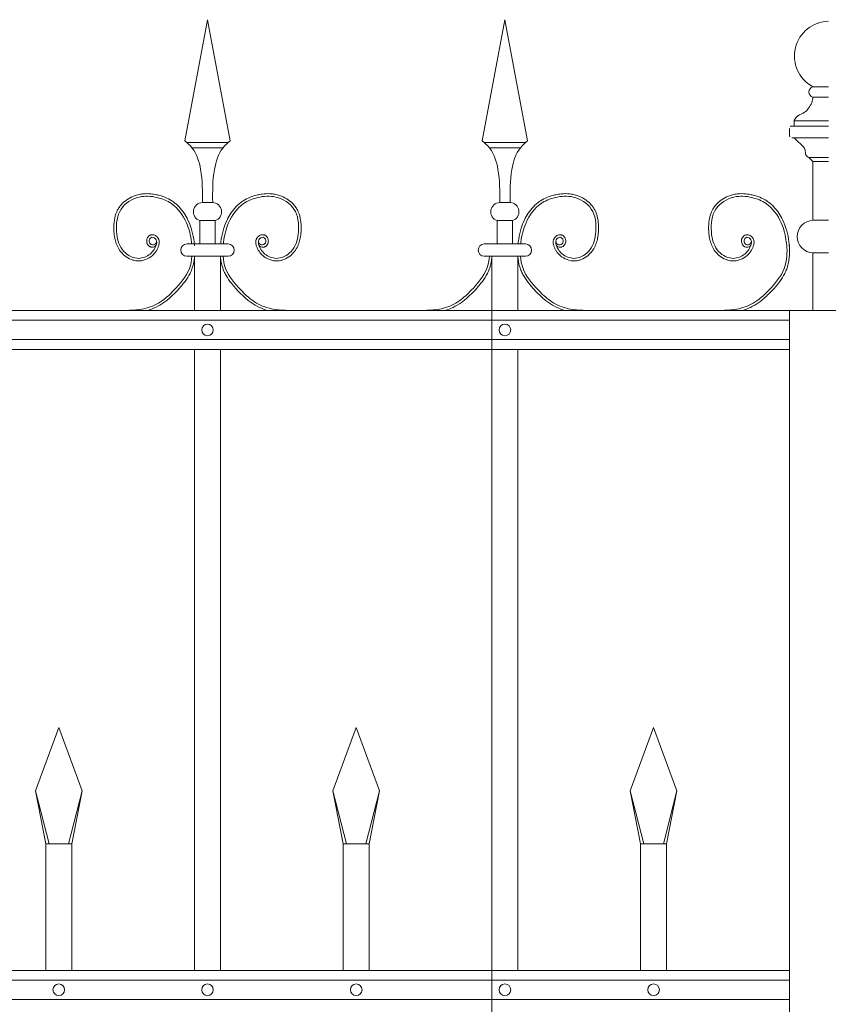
# Model space of a CAD drawing. Header units: millimetres. Extents: x 6567289036 to 6568990308, y 5976640423 to 5977332400.
# Tile 242 of 256: x 6568266153 to 6568266772, y 5976808904 to 5976809657. Entities that reach past the tile are written whole.
import ezdxf

# ---------------------------------------------------------------- set-up
doc = ezdxf.new("R2010")
doc.units = ezdxf.units.MM
doc.layers.add('01_widok', color=7, linetype='Continuous', lineweight=13)

# ---------------------------------------------------------------- blocks, each defined once
blk = doc.blocks.new('A$C6D0402AF')
at = {"layer": '01_widok'}
for p, q in [((2.10249, 1.4602), (2.12, 1.55381)), ((2.13751, 1.4602), (2.12, 1.55381)), ((2.33249, 1.4602), (2.35, 1.55381)), ((2.36751, 1.4602), (2.35, 1.55381)), ((2.12, 1.45881), (2.104, 1.45881)), ((2.12, 1.45481), (2.108, 1.45481)), ((2.12, 1.45881), (2.136, 1.45881)), ((2.12, 1.45481), (2.132, 1.45481)), ((2.35, 1.45881), (2.334, 1.45881)), ((2.35, 1.45481), (2.338, 1.45481)), ((2.35, 1.45881), (2.366, 1.45881)), ((2.35, 1.45481), (2.362, 1.45481)), ((2.12, 1.41247), (2.11601, 1.41247)), ((2.12, 1.41247), (2.12399, 1.41247)), ((2.35, 1.41247), (2.34601, 1.41247)), ((2.35, 1.41247), (2.35399, 1.41247)), ((2.11401, 1.39847), (2.12, 1.39847)), ((2.11401, 1.39847), (2.11401, 1.38047)), ((2.12599, 1.39847), (2.12, 1.39847)), ((2.12599, 1.39847), (2.12599, 1.38047)), ((2.34401, 1.39847), (2.35, 1.39847)), ((2.34401, 1.39847), (2.34401, 1.38047)), ((2.35599, 1.39847), (2.35, 1.39847)), ((2.35599, 1.39847), (2.35599, 1.38047)), ((2.12, 1.38047), (2.104, 1.38047)), ((2.12, 1.38047), (2.136, 1.38047)), ((2.35, 1.38047), (2.334, 1.38047)), ((2.35, 1.38047), (2.366, 1.38047)), ((2.11, 1.371), (2.104, 1.371)), ((2.11, 1.371), (2.11, 1.329)), ((2.11, 1.371), (2.13, 1.371)), ((2.13, 1.371), (2.13, 1.329)), ((2.13, 1.371), (2.136, 1.371)), ((2.34, 1.371), (2.334, 1.371)), ((2.34, 1.371), (2.34, 1.329)), ((2.34, 1.371), (2.34, 0.30096)), ((2.34, 1.371), (2.34, 1.329)), ((2.34, 1.371), (2.36, 1.371)), ((2.36, 1.371), (2.36, 1.329)), ((2.36, 1.371), (2.366, 1.371)), ((2.57, 1.329), (0.06, 1.329)), ((0.06, 1.3215), (2.57, 1.3215)), ((0.06, 1.3065), (2.57, 1.3065)), ((2.57, 1.299), (0.06, 1.299)), ((2.11, 1.299), (2.11, 0.819)), ((2.13, 1.299), (2.13, 0.819)), ((2.34, 1.299), (2.34, 0.819)), ((2.36, 1.299), (2.36, 0.819)), ((1.987, 0.95769), (2.005, 1.00669)), ((2.023, 0.95769), (2.005, 1.00669)), ((2.217, 0.95769), (2.235, 1.00669)), ((2.253, 0.95769), (2.235, 1.00669)), ((2.447, 0.95769), (2.465, 1.00669)), ((2.483, 0.95769), (2.465, 1.00669)), ((1.99744, 0.91669), (1.987, 0.95769)), ((1.987, 0.95769), (1.995, 0.91669)), ((2.01256, 0.91669), (2.023, 0.95769)), ((2.01256, 0.91669), (2.023, 0.95769)), ((2.023, 0.95769), (2.015, 0.91669)), ((2.023, 0.95769), (2.015, 0.91669)), ((2.22744, 0.91669), (2.217, 0.95769)), ((2.217, 0.95769), (2.225, 0.91669)), ((2.24256, 0.91669), (2.253, 0.95769)), ((2.253, 0.95769), (2.245, 0.91669)), ((2.45744, 0.91669), (2.447, 0.95769)), ((2.447, 0.95769), (2.455, 0.91669)), ((2.47256, 0.91669), (2.483, 0.95769)), ((2.483, 0.95769), (2.475, 0.91669)), ((2.005, 0.91669), (1.995, 0.91669)), ((1.995, 0.91669), (1.995, 0.819)), ((2.005, 0.91669), (2.015, 0.91669)), ((2.015, 0.91669), (2.015, 0.819)), ((2.015, 0.91669), (2.015, 0.819)), ((2.235, 0.91669), (2.225, 0.91669)), ((2.225, 0.91669), (2.225, 0.819)), ((2.235, 0.91669), (2.245, 0.91669)), ((2.245, 0.91669), (2.245, 0.819)), ((2.465, 0.91669), (2.455, 0.91669)), ((2.455, 0.91669), (2.455, 0.819)), ((2.465, 0.91669), (2.475, 0.91669)), ((2.475, 0.91669), (2.475, 0.819)), ((2.57, 0.819), (0.06, 0.819)), ((2.57, 0.8115), (0.06, 0.8115)), ((2.57, 0.7965), (0.06, 0.7965))]:
    blk.add_line(p, q, dxfattribs=at)
for centre in [(2.12, 1.314), (2.35, 1.314), (2.005, 0.804), (2.12, 0.804), (2.235, 0.804), (2.35, 0.804), (2.465, 0.804)]:
    blk.add_circle(centre, 0.0045, dxfattribs=at)
for centre, radius, start, end in [((2.11627, 1.40529), 0.00718, 92.05804, 251.68172), ((2.12373, 1.40529), 0.00718, 288.31828, 87.94196), ((2.34627, 1.40529), 0.00718, 92.05804, 251.68172), ((2.35373, 1.40529), 0.00718, 288.31828, 87.94196), ((2.10411, 1.37573), 0.00473, 91.38218, 268.61782), ((2.13589, 1.37573), 0.00473, 271.38218, 88.61782), ((2.33411, 1.37573), 0.00473, 91.38218, 268.61782), ((2.36589, 1.37573), 0.00473, 271.38218, 88.61782)]:
    blk.add_arc(centre, radius, start, end, dxfattribs=at)
for points in [[(2.10249, 1.4602), (2.108, 1.45481), (2.11464, 1.43812), (2.11601, 1.41247)], [(2.13751, 1.4602), (2.132, 1.45481), (2.12536, 1.43812), (2.12399, 1.41247)], [(2.33249, 1.4602), (2.338, 1.45481), (2.34464, 1.43812), (2.34601, 1.41247)], [(2.36751, 1.4602), (2.362, 1.45481), (2.35536, 1.43812), (2.35399, 1.41247)], [(2.56782, 1.38047), (2.56822, 1.37621), (2.56799, 1.371)], [(2.56981, 1.38031), (2.57022, 1.37605), (2.56999, 1.37085)]]:
    blk.add_spline(points, degree=3, dxfattribs=at)
for points, knots in [([(2.08014, 1.37922), (2.07904, 1.37757), (2.07661, 1.37789), (2.07604, 1.37807), (2.07582, 1.37815), (2.0754, 1.37836), (2.0752, 1.37847), (2.07454, 1.37894), (2.07415, 1.37936), (2.07354, 1.38027), (2.07331, 1.38076), (2.07301, 1.3818), (2.07294, 1.38234), (2.07296, 1.38319), (2.073, 1.3835), (2.07312, 1.38409), (2.07321, 1.38437), (2.07352, 1.38516), (2.0738, 1.38563), (2.07451, 1.38648), (2.07493, 1.38686), (2.07571, 1.38729), (2.07599, 1.38741), (2.0765, 1.38756), (2.07673, 1.3876), (2.07717, 1.38764), (2.07739, 1.38765), (2.07816, 1.3876), (2.07868, 1.38745), (2.07962, 1.38704), (2.08004, 1.38678), (2.0808, 1.38617), (2.08115, 1.38583), (2.08165, 1.3852), (2.08183, 1.38493), (2.08214, 1.38437), (2.08227, 1.38409), (2.08247, 1.38353), (2.08255, 1.38324), (2.08271, 1.38238), (2.08272, 1.3818), (2.08263, 1.38073), (2.08253, 1.38022), (2.08232, 1.37942), (2.08222, 1.37911), (2.08199, 1.37846), (2.08186, 1.37811), (2.08158, 1.37743), (2.08142, 1.37709), (2.08094, 1.3761), (2.08057, 1.37546), (2.07937, 1.37364), (2.07842, 1.37254), (2.07577, 1.37019), (2.07394, 1.36909), (2.06996, 1.36762), (2.06782, 1.36725), (2.06488, 1.36741), (2.06409, 1.36752), (2.06255, 1.36786), (2.0618, 1.36809), (2.0592, 1.36908), (2.05747, 1.37012), (2.0547, 1.37238), (2.05359, 1.37352), (2.05169, 1.376), (2.05091, 1.37732), (2.04963, 1.38006), (2.04914, 1.38148), (2.04838, 1.38434), (2.04812, 1.38578), (2.04779, 1.38832), (2.04769, 1.38942), (2.04756, 1.39164), (2.04753, 1.39275), (2.04758, 1.3961), (2.0478, 1.39834), (2.04873, 1.4027), (2.04944, 1.40482), (2.05096, 1.40768), (2.05149, 1.40853), (2.05268, 1.41014), (2.05334, 1.41091), (2.05545, 1.41306), (2.05705, 1.41432), (2.0605, 1.41644), (2.06235, 1.4173), (2.06547, 1.41835), (2.0667, 1.41867), (2.06918, 1.41913), (2.07042, 1.41926), (2.07366, 1.41941), (2.07566, 1.4193), (2.07885, 1.41887), (2.08007, 1.41864), (2.08324, 1.41791), (2.08518, 1.41733), (2.08896, 1.41583), (2.09079, 1.41491), (2.09346, 1.41318), (2.09438, 1.41251), (2.09612, 1.41106), (2.09695, 1.41028), (2.09931, 1.40783), (2.10071, 1.40604), (2.10304, 1.40249), (2.10401, 1.40075), (2.10616, 1.39627), (2.10717, 1.3935), (2.10874, 1.38785), (2.10928, 1.38498), (2.10971, 1.38152), (2.10977, 1.381), (2.11, 1.379)], [4.6165, 4.6165, 4.6165, 4.6165, 5.188367, 5.188367, 5.549428, 5.549428, 5.910489, 5.910489, 6.837983, 6.837983, 7.765478, 7.765478, 8.692972, 8.692972, 9.190028, 9.190028, 9.687083, 9.687083, 10.618534, 10.618534, 11.549985, 11.549985, 12.010547, 12.010547, 12.33998, 12.33998, 12.669414, 12.669414, 13.561099, 13.561099, 14.452783, 14.452783, 15.344467, 15.344467, 15.940368, 15.940368, 16.492607, 16.492607, 17.044846, 17.044846, 18.200205, 18.200205, 19.355563, 19.355563, 20.151118, 20.151118, 21.100453, 21.100453, 22.049789, 22.049789, 23.94846, 23.94846, 27.745803, 27.745803, 33.221248, 33.221248, 38.696693, 38.696693, 40.725069, 40.725069, 42.753445, 42.753445, 47.908007, 47.908007, 52.041948, 52.041948, 56.17589, 56.17589, 60.309831, 60.309831, 64.342201, 64.342201, 67.40836, 67.40836, 70.47452, 70.47452, 76.606839, 76.606839, 82.739158, 82.739158, 85.455708, 85.455708, 88.172258, 88.172258, 93.605357, 93.605357, 99.038456, 99.038456, 102.482403, 102.482403, 105.92635, 105.92635, 111.504268, 111.504268, 114.996104, 114.996104, 120.708661, 120.708661, 126.421218, 126.421218, 129.587167, 129.587167, 132.753115, 132.753115, 139.085012, 139.085012, 144.64085, 144.64085, 153.114925, 153.114925, 161.589001, 161.589001, 163.11027, 163.11027, 163.11027, 163.11027]), ([(2.08014, 1.37922), (2.07904, 1.37757), (2.07661, 1.37789), (2.07604, 1.37807), (2.07582, 1.37815), (2.0754, 1.37836), (2.0752, 1.37847), (2.07454, 1.37894), (2.07415, 1.37936), (2.07354, 1.38027), (2.07331, 1.38076), (2.07301, 1.3818), (2.07294, 1.38234), (2.07296, 1.38319), (2.073, 1.3835), (2.07312, 1.38409), (2.07321, 1.38437), (2.07352, 1.38516), (2.0738, 1.38563), (2.07451, 1.38648), (2.07493, 1.38686), (2.07571, 1.38729), (2.07599, 1.38741), (2.0765, 1.38756), (2.07673, 1.3876), (2.07717, 1.38764), (2.07739, 1.38765), (2.07816, 1.3876), (2.07868, 1.38745), (2.07962, 1.38704), (2.08004, 1.38678), (2.0808, 1.38617), (2.08115, 1.38583), (2.08165, 1.3852), (2.08183, 1.38493), (2.08214, 1.38437), (2.08227, 1.38409), (2.08247, 1.38353), (2.08255, 1.38324), (2.08271, 1.38238), (2.08272, 1.3818), (2.08263, 1.38073), (2.08253, 1.38022), (2.08232, 1.37942), (2.08222, 1.37911), (2.08199, 1.37846), (2.08186, 1.37811), (2.08158, 1.37743), (2.08142, 1.37709), (2.08094, 1.3761), (2.08057, 1.37546), (2.07937, 1.37364), (2.07842, 1.37254), (2.07577, 1.37019), (2.07394, 1.36909), (2.06996, 1.36762), (2.06782, 1.36725), (2.06488, 1.36741), (2.06409, 1.36752), (2.06255, 1.36786), (2.0618, 1.36809), (2.0592, 1.36908), (2.05747, 1.37012), (2.0547, 1.37238), (2.05359, 1.37352), (2.05169, 1.376), (2.05091, 1.37732), (2.04963, 1.38006), (2.04914, 1.38148), (2.04838, 1.38434), (2.04812, 1.38578), (2.04779, 1.38832), (2.04769, 1.38942), (2.04756, 1.39164), (2.04753, 1.39275), (2.04758, 1.3961), (2.0478, 1.39834), (2.04873, 1.4027), (2.04944, 1.40482), (2.05096, 1.40768), (2.05149, 1.40853), (2.05268, 1.41014), (2.05334, 1.41091), (2.05545, 1.41306), (2.05705, 1.41432), (2.0605, 1.41644), (2.06235, 1.4173), (2.06547, 1.41835), (2.0667, 1.41867), (2.06918, 1.41913), (2.07042, 1.41926), (2.07366, 1.41941), (2.07566, 1.4193), (2.07885, 1.41887), (2.08007, 1.41864), (2.08324, 1.41791), (2.08518, 1.41733), (2.08896, 1.41583), (2.09079, 1.41491), (2.09346, 1.41318), (2.09438, 1.41251), (2.09612, 1.41106), (2.09695, 1.41028), (2.09931, 1.40783), (2.10071, 1.40604), (2.10304, 1.40249), (2.10401, 1.40075), (2.10616, 1.39627), (2.10717, 1.3935), (2.10874, 1.38785), (2.10928, 1.38498), (2.10971, 1.38152), (2.10977, 1.381), (2.10983, 1.38047)], [4.6165, 4.6165, 4.6165, 4.6165, 5.188367, 5.188367, 5.549428, 5.549428, 5.910489, 5.910489, 6.837983, 6.837983, 7.765478, 7.765478, 8.692972, 8.692972, 9.190028, 9.190028, 9.687083, 9.687083, 10.618534, 10.618534, 11.549985, 11.549985, 12.010547, 12.010547, 12.33998, 12.33998, 12.669414, 12.669414, 13.561099, 13.561099, 14.452783, 14.452783, 15.344467, 15.344467, 15.940368, 15.940368, 16.492607, 16.492607, 17.044846, 17.044846, 18.200205, 18.200205, 19.355563, 19.355563, 20.151118, 20.151118, 21.100453, 21.100453, 22.049789, 22.049789, 23.94846, 23.94846, 27.745803, 27.745803, 33.221248, 33.221248, 38.696693, 38.696693, 40.725069, 40.725069, 42.753445, 42.753445, 47.908007, 47.908007, 52.041948, 52.041948, 56.17589, 56.17589, 60.309831, 60.309831, 64.342201, 64.342201, 67.40836, 67.40836, 70.47452, 70.47452, 76.606839, 76.606839, 82.739158, 82.739158, 85.455708, 85.455708, 88.172258, 88.172258, 93.605357, 93.605357, 99.038456, 99.038456, 102.482403, 102.482403, 105.92635, 105.92635, 111.504268, 111.504268, 114.996104, 114.996104, 120.708661, 120.708661, 126.421218, 126.421218, 129.587167, 129.587167, 132.753115, 132.753115, 139.085012, 139.085012, 144.64085, 144.64085, 153.114925, 153.114925, 161.589001, 161.589001, 163.11027, 163.11027, 163.11027, 163.11027]), ([(2.08014, 1.37922), (2.07904, 1.37757), (2.07661, 1.37789), (2.07604, 1.37807), (2.07582, 1.37815), (2.0754, 1.37836), (2.0752, 1.37847), (2.07454, 1.37894), (2.07415, 1.37936), (2.07354, 1.38027), (2.07331, 1.38076), (2.07301, 1.3818), (2.07294, 1.38234), (2.07296, 1.38319), (2.073, 1.3835), (2.07312, 1.38409), (2.07321, 1.38437), (2.07352, 1.38516), (2.0738, 1.38563), (2.07451, 1.38648), (2.07493, 1.38686), (2.07571, 1.38729), (2.07599, 1.38741), (2.0765, 1.38756), (2.07673, 1.3876), (2.07717, 1.38764), (2.07739, 1.38765), (2.07816, 1.3876), (2.07868, 1.38745), (2.07962, 1.38704), (2.08004, 1.38678), (2.0808, 1.38617), (2.08115, 1.38583), (2.08165, 1.3852), (2.08183, 1.38493), (2.08214, 1.38437), (2.08227, 1.38409), (2.08247, 1.38353), (2.08255, 1.38324), (2.08271, 1.38238), (2.08272, 1.3818), (2.08263, 1.38073), (2.08253, 1.38022), (2.08232, 1.37942), (2.08222, 1.37911), (2.08199, 1.37846), (2.08186, 1.37811), (2.08158, 1.37743), (2.08142, 1.37709), (2.08094, 1.3761), (2.08057, 1.37546), (2.07937, 1.37364), (2.07842, 1.37254), (2.07577, 1.37019), (2.07394, 1.36909), (2.06996, 1.36762), (2.06782, 1.36725), (2.06488, 1.36741), (2.06409, 1.36752), (2.06255, 1.36786), (2.0618, 1.36809), (2.0592, 1.36908), (2.05747, 1.37012), (2.0547, 1.37238), (2.05359, 1.37352), (2.05169, 1.376), (2.05091, 1.37732), (2.04963, 1.38006), (2.04914, 1.38148), (2.04838, 1.38434), (2.04812, 1.38578), (2.04779, 1.38832), (2.04769, 1.38942), (2.04756, 1.39164), (2.04753, 1.39275), (2.04758, 1.3961), (2.0478, 1.39834), (2.04873, 1.4027), (2.04944, 1.40482), (2.05096, 1.40768), (2.05149, 1.40853), (2.05268, 1.41014), (2.05334, 1.41091), (2.05545, 1.41306), (2.05705, 1.41432), (2.0605, 1.41644), (2.06235, 1.4173), (2.06547, 1.41835), (2.0667, 1.41867), (2.06918, 1.41913), (2.07042, 1.41926), (2.07366, 1.41941), (2.07566, 1.4193), (2.07885, 1.41887), (2.08007, 1.41864), (2.08324, 1.41791), (2.08518, 1.41733), (2.08896, 1.41583), (2.09079, 1.41491), (2.09346, 1.41318), (2.09438, 1.41251), (2.09612, 1.41106), (2.09695, 1.41028), (2.09931, 1.40783), (2.10071, 1.40604), (2.10304, 1.40249), (2.10401, 1.40075), (2.10616, 1.39627), (2.10717, 1.3935), (2.10874, 1.38785), (2.10928, 1.38498), (2.10971, 1.38152), (2.10977, 1.381), (2.11, 1.379)], [4.6165, 4.6165, 4.6165, 4.6165, 5.188367, 5.188367, 5.549428, 5.549428, 5.910489, 5.910489, 6.837983, 6.837983, 7.765478, 7.765478, 8.692972, 8.692972, 9.190028, 9.190028, 9.687083, 9.687083, 10.618534, 10.618534, 11.549985, 11.549985, 12.010547, 12.010547, 12.33998, 12.33998, 12.669414, 12.669414, 13.561099, 13.561099, 14.452783, 14.452783, 15.344467, 15.344467, 15.940368, 15.940368, 16.492607, 16.492607, 17.044846, 17.044846, 18.200205, 18.200205, 19.355563, 19.355563, 20.151118, 20.151118, 21.100453, 21.100453, 22.049789, 22.049789, 23.94846, 23.94846, 27.745803, 27.745803, 33.221248, 33.221248, 38.696693, 38.696693, 40.725069, 40.725069, 42.753445, 42.753445, 47.908007, 47.908007, 52.041948, 52.041948, 56.17589, 56.17589, 60.309831, 60.309831, 64.342201, 64.342201, 67.40836, 67.40836, 70.47452, 70.47452, 76.606839, 76.606839, 82.739158, 82.739158, 85.455708, 85.455708, 88.172258, 88.172258, 93.605357, 93.605357, 99.038456, 99.038456, 102.482403, 102.482403, 105.92635, 105.92635, 111.504268, 111.504268, 114.996104, 114.996104, 120.708661, 120.708661, 126.421218, 126.421218, 129.587167, 129.587167, 132.753115, 132.753115, 139.085012, 139.085012, 144.64085, 144.64085, 153.114925, 153.114925, 161.589001, 161.589001, 163.11027, 163.11027, 163.11027, 163.11027]), ([(2.08062, 1.38267), (2.08043, 1.38189), (2.07997, 1.38002), (2.07599, 1.37927), (2.07423, 1.38316), (2.07704, 1.38672), (2.08127, 1.38362), (2.07999, 1.37746), (2.0752, 1.37115), (2.06414, 1.36773), (2.05219, 1.37557), (2.04865, 1.39087), (2.05058, 1.40849), (2.06603, 1.41817), (2.08055, 1.41716), (2.0948, 1.41161), (2.10426, 1.39811), (2.10712, 1.38659), (2.10777, 1.38093), (2.10782, 1.38047)], [0, 0, 0, 0, 2.276171, 5.482858, 9.081143, 12.123133, 16.088096, 20.24215, 29.50989, 38.967775, 52.064989, 66.796785, 84.531155, 101.296087, 115.254866, 127.16367, 146.089907, 161.545397, 162.912572, 162.912572, 162.912572, 162.912572]), ([(2.08062, 1.38267), (2.08043, 1.38189), (2.07997, 1.38002), (2.07599, 1.37927), (2.07423, 1.38316), (2.07704, 1.38672), (2.08127, 1.38362), (2.07999, 1.37746), (2.0752, 1.37115), (2.06414, 1.36773), (2.05219, 1.37557), (2.04865, 1.39087), (2.05058, 1.40849), (2.06603, 1.41817), (2.08055, 1.41716), (2.0948, 1.41161), (2.10426, 1.39811), (2.10712, 1.38659), (2.10777, 1.38093), (2.10782, 1.38047)], [0, 0, 0, 0, 2.276171, 5.482858, 9.081143, 12.123133, 16.088096, 20.24215, 29.50989, 38.967775, 52.064989, 66.796785, 84.531155, 101.296087, 115.254866, 127.16367, 146.089907, 161.545397, 162.912572, 162.912572, 162.912572, 162.912572]), ([(2.08062, 1.38267), (2.08043, 1.38189), (2.07997, 1.38002), (2.07599, 1.37927), (2.07423, 1.38316), (2.07704, 1.38672), (2.08127, 1.38362), (2.07999, 1.37746), (2.0752, 1.37115), (2.06414, 1.36773), (2.05219, 1.37557), (2.04865, 1.39087), (2.05058, 1.40849), (2.06603, 1.41817), (2.08055, 1.41716), (2.0948, 1.41161), (2.10426, 1.39811), (2.10712, 1.38659), (2.10777, 1.38093), (2.10782, 1.38047)], [0, 0, 0, 0, 2.276171, 5.482858, 9.081143, 12.123133, 16.088096, 20.24215, 29.50989, 38.967775, 52.064989, 66.796785, 84.531155, 101.296087, 115.254866, 127.16367, 146.089907, 161.545397, 162.912572, 162.912572, 162.912572, 162.912572]), ([(2.15986, 1.37922), (2.16096, 1.37757), (2.16339, 1.37789), (2.16396, 1.37807), (2.16418, 1.37815), (2.1646, 1.37836), (2.1648, 1.37847), (2.16546, 1.37894), (2.16585, 1.37936), (2.16646, 1.38027), (2.16669, 1.38076), (2.16699, 1.3818), (2.16706, 1.38234), (2.16704, 1.38319), (2.167, 1.3835), (2.16688, 1.38409), (2.16679, 1.38437), (2.16648, 1.38516), (2.1662, 1.38563), (2.16549, 1.38648), (2.16507, 1.38686), (2.16429, 1.38729), (2.16401, 1.38741), (2.1635, 1.38756), (2.16327, 1.3876), (2.16283, 1.38764), (2.16261, 1.38765), (2.16184, 1.3876), (2.16132, 1.38745), (2.16038, 1.38704), (2.15996, 1.38678), (2.1592, 1.38617), (2.15885, 1.38583), (2.15835, 1.3852), (2.15817, 1.38493), (2.15786, 1.38437), (2.15773, 1.38409), (2.15753, 1.38353), (2.15745, 1.38324), (2.15729, 1.38238), (2.15728, 1.3818), (2.15737, 1.38073), (2.15747, 1.38022), (2.15768, 1.37942), (2.15778, 1.37911), (2.15801, 1.37846), (2.15814, 1.37811), (2.15842, 1.37743), (2.15858, 1.37709), (2.15906, 1.3761), (2.15943, 1.37546), (2.16063, 1.37364), (2.16158, 1.37254), (2.16423, 1.37019), (2.16606, 1.36909), (2.17004, 1.36762), (2.17218, 1.36725), (2.17512, 1.36741), (2.17591, 1.36752), (2.17745, 1.36786), (2.1782, 1.36809), (2.1808, 1.36908), (2.18253, 1.37012), (2.1853, 1.37238), (2.18641, 1.37352), (2.18831, 1.376), (2.18909, 1.37732), (2.19037, 1.38006), (2.19086, 1.38148), (2.19162, 1.38434), (2.19188, 1.38578), (2.19221, 1.38832), (2.19231, 1.38942), (2.19244, 1.39164), (2.19247, 1.39275), (2.19242, 1.3961), (2.1922, 1.39834), (2.19127, 1.4027), (2.19056, 1.40482), (2.18904, 1.40768), (2.18851, 1.40853), (2.18732, 1.41014), (2.18666, 1.41091), (2.18455, 1.41306), (2.18295, 1.41432), (2.1795, 1.41644), (2.17765, 1.4173), (2.17453, 1.41835), (2.1733, 1.41867), (2.17082, 1.41913), (2.16958, 1.41926), (2.16634, 1.41941), (2.16434, 1.4193), (2.16115, 1.41887), (2.15993, 1.41864), (2.15676, 1.41791), (2.15482, 1.41733), (2.15104, 1.41583), (2.14921, 1.41491), (2.14654, 1.41318), (2.14562, 1.41251), (2.14388, 1.41106), (2.14305, 1.41028), (2.14069, 1.40783), (2.13929, 1.40604), (2.13696, 1.40249), (2.13599, 1.40075), (2.13384, 1.39627), (2.13283, 1.3935), (2.13126, 1.38785), (2.13072, 1.38498), (2.13029, 1.38152), (2.13023, 1.381), (2.13017, 1.38047)], [4.6165, 4.6165, 4.6165, 4.6165, 5.188367, 5.188367, 5.549428, 5.549428, 5.910489, 5.910489, 6.837983, 6.837983, 7.765478, 7.765478, 8.692972, 8.692972, 9.190028, 9.190028, 9.687083, 9.687083, 10.618534, 10.618534, 11.549985, 11.549985, 12.010547, 12.010547, 12.33998, 12.33998, 12.669414, 12.669414, 13.561099, 13.561099, 14.452783, 14.452783, 15.344467, 15.344467, 15.940368, 15.940368, 16.492607, 16.492607, 17.044846, 17.044846, 18.200205, 18.200205, 19.355563, 19.355563, 20.151118, 20.151118, 21.100453, 21.100453, 22.049789, 22.049789, 23.94846, 23.94846, 27.745803, 27.745803, 33.221248, 33.221248, 38.696693, 38.696693, 40.725069, 40.725069, 42.753445, 42.753445, 47.908007, 47.908007, 52.041948, 52.041948, 56.17589, 56.17589, 60.309831, 60.309831, 64.342201, 64.342201, 67.40836, 67.40836, 70.47452, 70.47452, 76.606839, 76.606839, 82.739158, 82.739158, 85.455708, 85.455708, 88.172258, 88.172258, 93.605357, 93.605357, 99.038456, 99.038456, 102.482403, 102.482403, 105.92635, 105.92635, 111.504268, 111.504268, 114.996104, 114.996104, 120.708661, 120.708661, 126.421218, 126.421218, 129.587167, 129.587167, 132.753115, 132.753115, 139.085012, 139.085012, 144.64085, 144.64085, 153.114925, 153.114925, 161.589001, 161.589001, 163.11027, 163.11027, 163.11027, 163.11027]), ([(2.15938, 1.38267), (2.15957, 1.38189), (2.16003, 1.38002), (2.16401, 1.37927), (2.16577, 1.38316), (2.16296, 1.38672), (2.15873, 1.38362), (2.16001, 1.37746), (2.1648, 1.37115), (2.17586, 1.36773), (2.18781, 1.37557), (2.19135, 1.39087), (2.18942, 1.40849), (2.17397, 1.41817), (2.15945, 1.41716), (2.1452, 1.41161), (2.13574, 1.39811), (2.13288, 1.38659), (2.13223, 1.38093), (2.13218, 1.38047)], [0, 0, 0, 0, 2.276171, 5.482858, 9.081143, 12.123133, 16.088096, 20.24215, 29.50989, 38.967775, 52.064989, 66.796785, 84.531155, 101.296087, 115.254866, 127.16367, 146.089907, 161.545397, 162.912572, 162.912572, 162.912572, 162.912572]), ([(2.38986, 1.37922), (2.39096, 1.37757), (2.39339, 1.37789), (2.39396, 1.37807), (2.39418, 1.37815), (2.3946, 1.37836), (2.3948, 1.37847), (2.39546, 1.37894), (2.39585, 1.37936), (2.39646, 1.38027), (2.39669, 1.38076), (2.39699, 1.3818), (2.39706, 1.38234), (2.39704, 1.38319), (2.397, 1.3835), (2.39688, 1.38409), (2.39679, 1.38437), (2.39648, 1.38516), (2.3962, 1.38563), (2.39549, 1.38648), (2.39507, 1.38686), (2.39429, 1.38729), (2.39401, 1.38741), (2.3935, 1.38756), (2.39327, 1.3876), (2.39283, 1.38764), (2.39261, 1.38765), (2.39184, 1.3876), (2.39132, 1.38745), (2.39038, 1.38704), (2.38996, 1.38678), (2.3892, 1.38617), (2.38885, 1.38583), (2.38835, 1.3852), (2.38817, 1.38493), (2.38786, 1.38437), (2.38773, 1.38409), (2.38753, 1.38353), (2.38745, 1.38324), (2.38729, 1.38238), (2.38728, 1.3818), (2.38737, 1.38073), (2.38747, 1.38022), (2.38768, 1.37942), (2.38778, 1.37911), (2.38801, 1.37846), (2.38814, 1.37811), (2.38842, 1.37743), (2.38858, 1.37709), (2.38906, 1.3761), (2.38943, 1.37546), (2.39063, 1.37364), (2.39158, 1.37254), (2.39423, 1.37019), (2.39606, 1.36909), (2.40004, 1.36762), (2.40218, 1.36725), (2.40512, 1.36741), (2.40591, 1.36752), (2.40745, 1.36786), (2.4082, 1.36809), (2.4108, 1.36908), (2.41253, 1.37012), (2.4153, 1.37238), (2.41641, 1.37352), (2.41831, 1.376), (2.41909, 1.37732), (2.42037, 1.38006), (2.42086, 1.38148), (2.42162, 1.38434), (2.42188, 1.38578), (2.42221, 1.38832), (2.42231, 1.38942), (2.42244, 1.39164), (2.42247, 1.39275), (2.42242, 1.3961), (2.4222, 1.39834), (2.42127, 1.4027), (2.42056, 1.40482), (2.41904, 1.40768), (2.41851, 1.40853), (2.41732, 1.41014), (2.41666, 1.41091), (2.41455, 1.41306), (2.41295, 1.41432), (2.4095, 1.41644), (2.40765, 1.4173), (2.40453, 1.41835), (2.4033, 1.41867), (2.40082, 1.41913), (2.39958, 1.41926), (2.39634, 1.41941), (2.39434, 1.4193), (2.39115, 1.41887), (2.38993, 1.41864), (2.38676, 1.41791), (2.38482, 1.41733), (2.38104, 1.41583), (2.37921, 1.41491), (2.37654, 1.41318), (2.37562, 1.41251), (2.37388, 1.41106), (2.37305, 1.41028), (2.37069, 1.40783), (2.36929, 1.40604), (2.36696, 1.40249), (2.36599, 1.40075), (2.36384, 1.39627), (2.36283, 1.3935), (2.36126, 1.38785), (2.36072, 1.38498), (2.36029, 1.38152), (2.36023, 1.381), (2.36017, 1.38047)], [4.6165, 4.6165, 4.6165, 4.6165, 5.188367, 5.188367, 5.549428, 5.549428, 5.910489, 5.910489, 6.837983, 6.837983, 7.765478, 7.765478, 8.692972, 8.692972, 9.190028, 9.190028, 9.687083, 9.687083, 10.618534, 10.618534, 11.549985, 11.549985, 12.010547, 12.010547, 12.33998, 12.33998, 12.669414, 12.669414, 13.561099, 13.561099, 14.452783, 14.452783, 15.344467, 15.344467, 15.940368, 15.940368, 16.492607, 16.492607, 17.044846, 17.044846, 18.200205, 18.200205, 19.355563, 19.355563, 20.151118, 20.151118, 21.100453, 21.100453, 22.049789, 22.049789, 23.94846, 23.94846, 27.745803, 27.745803, 33.221248, 33.221248, 38.696693, 38.696693, 40.725069, 40.725069, 42.753445, 42.753445, 47.908007, 47.908007, 52.041948, 52.041948, 56.17589, 56.17589, 60.309831, 60.309831, 64.342201, 64.342201, 67.40836, 67.40836, 70.47452, 70.47452, 76.606839, 76.606839, 82.739158, 82.739158, 85.455708, 85.455708, 88.172258, 88.172258, 93.605357, 93.605357, 99.038456, 99.038456, 102.482403, 102.482403, 105.92635, 105.92635, 111.504268, 111.504268, 114.996104, 114.996104, 120.708661, 120.708661, 126.421218, 126.421218, 129.587167, 129.587167, 132.753115, 132.753115, 139.085012, 139.085012, 144.64085, 144.64085, 153.114925, 153.114925, 161.589001, 161.589001, 163.11027, 163.11027, 163.11027, 163.11027]), ([(2.38938, 1.38267), (2.38957, 1.38189), (2.39003, 1.38002), (2.39401, 1.37927), (2.39577, 1.38316), (2.39296, 1.38672), (2.38873, 1.38362), (2.39001, 1.37746), (2.3948, 1.37115), (2.40586, 1.36773), (2.41781, 1.37557), (2.42135, 1.39087), (2.41942, 1.40849), (2.40397, 1.41817), (2.38945, 1.41716), (2.3752, 1.41161), (2.36574, 1.39811), (2.36288, 1.38659), (2.36223, 1.38093), (2.36218, 1.38047)], [0, 0, 0, 0, 2.276171, 5.482858, 9.081143, 12.123133, 16.088096, 20.24215, 29.50989, 38.967775, 52.064989, 66.796785, 84.531155, 101.296087, 115.254866, 127.16367, 146.089907, 161.545397, 162.912572, 162.912572, 162.912572, 162.912572]), ([(2.54014, 1.37922), (2.53904, 1.37757), (2.53661, 1.37789), (2.53604, 1.37807), (2.53582, 1.37815), (2.5354, 1.37836), (2.5352, 1.37847), (2.53454, 1.37894), (2.53415, 1.37936), (2.53354, 1.38027), (2.53331, 1.38076), (2.53301, 1.3818), (2.53294, 1.38234), (2.53296, 1.38319), (2.533, 1.3835), (2.53312, 1.38409), (2.53321, 1.38437), (2.53352, 1.38516), (2.5338, 1.38563), (2.53451, 1.38648), (2.53493, 1.38686), (2.53571, 1.38729), (2.53599, 1.38741), (2.5365, 1.38756), (2.53673, 1.3876), (2.53717, 1.38764), (2.53739, 1.38765), (2.53816, 1.3876), (2.53868, 1.38745), (2.53962, 1.38704), (2.54004, 1.38678), (2.5408, 1.38617), (2.54115, 1.38583), (2.54165, 1.3852), (2.54183, 1.38493), (2.54214, 1.38437), (2.54227, 1.38409), (2.54247, 1.38353), (2.54255, 1.38324), (2.54271, 1.38238), (2.54272, 1.3818), (2.54263, 1.38073), (2.54253, 1.38022), (2.54232, 1.37942), (2.54222, 1.37911), (2.54199, 1.37846), (2.54186, 1.37811), (2.54158, 1.37743), (2.54142, 1.37709), (2.54094, 1.3761), (2.54057, 1.37546), (2.53937, 1.37364), (2.53842, 1.37254), (2.53577, 1.37019), (2.53394, 1.36909), (2.52996, 1.36762), (2.52782, 1.36725), (2.52488, 1.36741), (2.52409, 1.36752), (2.52255, 1.36786), (2.5218, 1.36809), (2.5192, 1.36908), (2.51747, 1.37012), (2.5147, 1.37238), (2.51359, 1.37352), (2.51169, 1.376), (2.51091, 1.37732), (2.50963, 1.38006), (2.50914, 1.38148), (2.50838, 1.38434), (2.50812, 1.38578), (2.50779, 1.38832), (2.50769, 1.38942), (2.50756, 1.39164), (2.50753, 1.39275), (2.50758, 1.3961), (2.5078, 1.39834), (2.50873, 1.4027), (2.50944, 1.40482), (2.51096, 1.40768), (2.51149, 1.40853), (2.51268, 1.41014), (2.51334, 1.41091), (2.51545, 1.41306), (2.51705, 1.41432), (2.5205, 1.41644), (2.52235, 1.4173), (2.52547, 1.41835), (2.5267, 1.41867), (2.52918, 1.41913), (2.53042, 1.41926), (2.53366, 1.41941), (2.53566, 1.4193), (2.53885, 1.41887), (2.54007, 1.41864), (2.54324, 1.41791), (2.54518, 1.41733), (2.54896, 1.41583), (2.55079, 1.41491), (2.55346, 1.41318), (2.55438, 1.41251), (2.55612, 1.41106), (2.55695, 1.41028), (2.55931, 1.40783), (2.56071, 1.40604), (2.56304, 1.40249), (2.56401, 1.40075), (2.56616, 1.39627), (2.56717, 1.3935), (2.56874, 1.38785), (2.56928, 1.38498), (2.56971, 1.38152), (2.56977, 1.381), (2.57, 1.379)], [4.6165, 4.6165, 4.6165, 4.6165, 5.188367, 5.188367, 5.549428, 5.549428, 5.910489, 5.910489, 6.837983, 6.837983, 7.765478, 7.765478, 8.692972, 8.692972, 9.190028, 9.190028, 9.687083, 9.687083, 10.618534, 10.618534, 11.549985, 11.549985, 12.010547, 12.010547, 12.33998, 12.33998, 12.669414, 12.669414, 13.561099, 13.561099, 14.452783, 14.452783, 15.344467, 15.344467, 15.940368, 15.940368, 16.492607, 16.492607, 17.044846, 17.044846, 18.200205, 18.200205, 19.355563, 19.355563, 20.151118, 20.151118, 21.100453, 21.100453, 22.049789, 22.049789, 23.94846, 23.94846, 27.745803, 27.745803, 33.221248, 33.221248, 38.696693, 38.696693, 40.725069, 40.725069, 42.753445, 42.753445, 47.908007, 47.908007, 52.041948, 52.041948, 56.17589, 56.17589, 60.309831, 60.309831, 64.342201, 64.342201, 67.40836, 67.40836, 70.47452, 70.47452, 76.606839, 76.606839, 82.739158, 82.739158, 85.455708, 85.455708, 88.172258, 88.172258, 93.605357, 93.605357, 99.038456, 99.038456, 102.482403, 102.482403, 105.92635, 105.92635, 111.504268, 111.504268, 114.996104, 114.996104, 120.708661, 120.708661, 126.421218, 126.421218, 129.587167, 129.587167, 132.753115, 132.753115, 139.085012, 139.085012, 144.64085, 144.64085, 153.114925, 153.114925, 161.589001, 161.589001, 163.11027, 163.11027, 163.11027, 163.11027]), ([(2.54062, 1.38267), (2.54043, 1.38189), (2.53997, 1.38002), (2.53599, 1.37927), (2.53423, 1.38316), (2.53704, 1.38672), (2.54127, 1.38362), (2.53999, 1.37746), (2.5352, 1.37115), (2.52414, 1.36773), (2.51219, 1.37557), (2.50865, 1.39087), (2.51058, 1.40849), (2.52603, 1.41817), (2.54055, 1.41716), (2.5548, 1.41161), (2.56426, 1.39811), (2.56712, 1.38659), (2.56777, 1.38093), (2.56782, 1.38047)], [0, 0, 0, 0, 2.276171, 5.482858, 9.081143, 12.123133, 16.088096, 20.24215, 29.50989, 38.967775, 52.064989, 66.796785, 84.531155, 101.296087, 115.254866, 127.16367, 146.089907, 161.545397, 162.912572, 162.912572, 162.912572, 162.912572]), ([(2.10799, 1.371), (2.10774, 1.36776), (2.10577, 1.35775), (2.0962, 1.34652), (2.08497, 1.33583), (2.07299, 1.32998), (2.06258, 1.32929), (2.05691, 1.32906), (2.05551, 1.329)], [172.218122, 172.218122, 172.218122, 172.218122, 181.855132, 202.579273, 214.575372, 228.542226, 241.353249, 245.573586, 245.573586, 245.573586, 245.573586]), ([(2.11, 1.371), (2.10991, 1.36986), (2.10978, 1.36872), (2.10935, 1.36597), (2.10899, 1.36438), (2.10816, 1.36164), (2.10773, 1.36048), (2.10676, 1.35824), (2.1062, 1.35715), (2.1044, 1.35398), (2.10301, 1.35198), (2.1005, 1.34881), (2.09946, 1.3476), (2.09744, 1.34535), (2.09645, 1.3443), (2.0935, 1.34125), (2.09148, 1.33925), (2.08834, 1.33664), (2.08736, 1.33588), (2.08432, 1.33375), (2.08215, 1.33251), (2.07785, 1.33049), (2.07574, 1.32967), (2.07359, 1.329)], [172.067248, 172.067248, 172.067248, 172.067248, 175.307441, 175.307441, 179.950369, 179.950369, 183.428024, 183.428024, 186.90568, 186.90568, 193.860991, 193.860991, 198.444931, 198.444931, 202.5856, 202.5856, 210.86694, 210.86694, 214.411979, 214.411979, 221.502058, 221.502058, 227.966753, 227.966753, 227.966753, 227.966753]), ([(2.13, 1.371), (2.13009, 1.36986), (2.13022, 1.36872), (2.13065, 1.36597), (2.13101, 1.36438), (2.13184, 1.36164), (2.13227, 1.36048), (2.13324, 1.35824), (2.1338, 1.35715), (2.1356, 1.35398), (2.13699, 1.35198), (2.1395, 1.34881), (2.14054, 1.3476), (2.14256, 1.34535), (2.14355, 1.3443), (2.1465, 1.34125), (2.14852, 1.33925), (2.15166, 1.33664), (2.15264, 1.33588), (2.15568, 1.33375), (2.15785, 1.33251), (2.16215, 1.33049), (2.16426, 1.32967), (2.16641, 1.329)], [172.067248, 172.067248, 172.067248, 172.067248, 175.307441, 175.307441, 179.950369, 179.950369, 183.428024, 183.428024, 186.90568, 186.90568, 193.860991, 193.860991, 198.444931, 198.444931, 202.5856, 202.5856, 210.86694, 210.86694, 214.411979, 214.411979, 221.502058, 221.502058, 227.966753, 227.966753, 227.966753, 227.966753]), ([(2.13201, 1.371), (2.13226, 1.36776), (2.13423, 1.35775), (2.1438, 1.34652), (2.15503, 1.33583), (2.16701, 1.32998), (2.17742, 1.32929), (2.18309, 1.32906), (2.18449, 1.329)], [172.218122, 172.218122, 172.218122, 172.218122, 181.855132, 202.579273, 214.575372, 228.542226, 241.353249, 245.573586, 245.573586, 245.573586, 245.573586]), ([(2.33799, 1.371), (2.33774, 1.36776), (2.33577, 1.35775), (2.3262, 1.34652), (2.31497, 1.33583), (2.30299, 1.32998), (2.29258, 1.32929), (2.28691, 1.32906), (2.28551, 1.329)], [172.218122, 172.218122, 172.218122, 172.218122, 181.855132, 202.579273, 214.575372, 228.542226, 241.353249, 245.573586, 245.573586, 245.573586, 245.573586]), ([(2.33799, 1.371), (2.33774, 1.36776), (2.33577, 1.35775), (2.3262, 1.34652), (2.31497, 1.33583), (2.30299, 1.32998), (2.29258, 1.32929), (2.28691, 1.32906), (2.28551, 1.329)], [172.218122, 172.218122, 172.218122, 172.218122, 181.855132, 202.579273, 214.575372, 228.542226, 241.353249, 245.573586, 245.573586, 245.573586, 245.573586]), ([(2.34, 1.371), (2.33991, 1.36986), (2.33978, 1.36872), (2.33935, 1.36597), (2.33899, 1.36438), (2.33816, 1.36164), (2.33773, 1.36048), (2.33676, 1.35824), (2.3362, 1.35715), (2.3344, 1.35398), (2.33301, 1.35198), (2.3305, 1.34881), (2.32946, 1.3476), (2.32744, 1.34535), (2.32645, 1.3443), (2.3235, 1.34125), (2.32148, 1.33925), (2.31834, 1.33664), (2.31736, 1.33588), (2.31432, 1.33375), (2.31215, 1.33251), (2.30785, 1.33049), (2.30574, 1.32967), (2.30359, 1.329)], [172.067248, 172.067248, 172.067248, 172.067248, 175.307441, 175.307441, 179.950369, 179.950369, 183.428024, 183.428024, 186.90568, 186.90568, 193.860991, 193.860991, 198.444931, 198.444931, 202.5856, 202.5856, 210.86694, 210.86694, 214.411979, 214.411979, 221.502058, 221.502058, 227.966753, 227.966753, 227.966753, 227.966753]), ([(2.34, 1.371), (2.33991, 1.36986), (2.33978, 1.36872), (2.33935, 1.36597), (2.33899, 1.36438), (2.33816, 1.36164), (2.33773, 1.36048), (2.33676, 1.35824), (2.3362, 1.35715), (2.3344, 1.35398), (2.33301, 1.35198), (2.3305, 1.34881), (2.32946, 1.3476), (2.32744, 1.34535), (2.32645, 1.3443), (2.3235, 1.34125), (2.32148, 1.33925), (2.31834, 1.33664), (2.31736, 1.33588), (2.31432, 1.33375), (2.31215, 1.33251), (2.30785, 1.33049), (2.30574, 1.32967), (2.30359, 1.329)], [172.067248, 172.067248, 172.067248, 172.067248, 175.307441, 175.307441, 179.950369, 179.950369, 183.428024, 183.428024, 186.90568, 186.90568, 193.860991, 193.860991, 198.444931, 198.444931, 202.5856, 202.5856, 210.86694, 210.86694, 214.411979, 214.411979, 221.502058, 221.502058, 227.966753, 227.966753, 227.966753, 227.966753]), ([(2.36, 1.371), (2.36009, 1.36986), (2.36022, 1.36872), (2.36065, 1.36597), (2.36101, 1.36438), (2.36184, 1.36164), (2.36227, 1.36048), (2.36324, 1.35824), (2.3638, 1.35715), (2.3656, 1.35398), (2.36699, 1.35198), (2.3695, 1.34881), (2.37054, 1.3476), (2.37256, 1.34535), (2.37355, 1.3443), (2.3765, 1.34125), (2.37852, 1.33925), (2.38166, 1.33664), (2.38264, 1.33588), (2.38568, 1.33375), (2.38785, 1.33251), (2.39215, 1.33049), (2.39426, 1.32967), (2.39641, 1.329)], [172.067248, 172.067248, 172.067248, 172.067248, 175.307441, 175.307441, 179.950369, 179.950369, 183.428024, 183.428024, 186.90568, 186.90568, 193.860991, 193.860991, 198.444931, 198.444931, 202.5856, 202.5856, 210.86694, 210.86694, 214.411979, 214.411979, 221.502058, 221.502058, 227.966753, 227.966753, 227.966753, 227.966753]), ([(2.36201, 1.371), (2.36226, 1.36776), (2.36423, 1.35775), (2.3738, 1.34652), (2.38503, 1.33583), (2.39701, 1.32998), (2.40742, 1.32929), (2.41309, 1.32906), (2.41449, 1.329)], [172.218122, 172.218122, 172.218122, 172.218122, 181.855132, 202.579273, 214.575372, 228.542226, 241.353249, 245.573586, 245.573586, 245.573586, 245.573586]), ([(2.56799, 1.371), (2.56774, 1.36776), (2.56577, 1.35775), (2.5562, 1.34652), (2.54497, 1.33583), (2.53299, 1.32998), (2.52258, 1.32929), (2.51691, 1.32906), (2.51551, 1.329)], [172.218122, 172.218122, 172.218122, 172.218122, 181.855132, 202.579273, 214.575372, 228.542226, 241.353249, 245.573586, 245.573586, 245.573586, 245.573586]), ([(2.57, 1.371), (2.56991, 1.36986), (2.56978, 1.36872), (2.56935, 1.36597), (2.56899, 1.36438), (2.56816, 1.36164), (2.56773, 1.36048), (2.56676, 1.35824), (2.5662, 1.35715), (2.5644, 1.35398), (2.56301, 1.35198), (2.5605, 1.34881), (2.55946, 1.3476), (2.55744, 1.34535), (2.55645, 1.3443), (2.5535, 1.34125), (2.55148, 1.33925), (2.54834, 1.33664), (2.54736, 1.33588), (2.54432, 1.33375), (2.54215, 1.33251), (2.53785, 1.33049), (2.53574, 1.32967), (2.53359, 1.329)], [172.067248, 172.067248, 172.067248, 172.067248, 175.307441, 175.307441, 179.950369, 179.950369, 183.428024, 183.428024, 186.90568, 186.90568, 193.860991, 193.860991, 198.444931, 198.444931, 202.5856, 202.5856, 210.86694, 210.86694, 214.411979, 214.411979, 221.502058, 221.502058, 227.966753, 227.966753, 227.966753, 227.966753])]:
    blk.add_open_spline(points, degree=3, knots=knots, dxfattribs=at)
blk = doc.blocks.new('A$C6613173D')
at = {"layer": '01_widok'}
for p, q in [((0.35061, 0.2704), (0.33861, 0.2704)), ((0.35061, 0.2624), (0.33861, 0.2624)), ((0.35061, 0.2444), (0.32427, 0.2444)), ((0.32436, 0.2404), (0.32427, 0.2444)), ((0.32061, 0.2384), (0.32061, 0.2334)), ((0.35061, 0.2404), (0.32261, 0.2404)), ((0.35061, 0.2314), (0.32261, 0.2314)), ((0.35061, 0.2164), (0.33561, 0.2164)), ((0.33561, 0.2164), (0.33861, 0.2134)), ((0.35061, 0.2134), (0.33861, 0.2134)), ((0.33861, 0.1684), (0.33861, 0.2134)), ((0.35061, 0.1684), (0.33861, 0.1684)), ((0.35061, 0.1434), (0.33861, 0.1434)), ((0.33861, 0.1434), (0.33861, 0.0994)), ((0.32061, 0.0994), (0.38061, 0.0994)), ((0.32061, 0.0994), (0.32061, -1.25224))]:
    blk.add_line(p, q, dxfattribs=at)
blk.add_lwpolyline([(0.33861, 0.0994), (0.36261, 0.0994)], dxfattribs=at)
for centre, radius, start, end in [((0.35105, 0.29385), 0.02655, 90.96908, 242.03943), ((0.33977, 0.2664), 0.00417, 106.26022, 253.73978), ((0.32261, 0.2384), 0.002, 90, 180), ((0.32261, 0.2334), 0.002, 180, 270), ((0.33912, 0.1559), 0.01251, 92.33828, 267.66172)]:
    blk.add_arc(centre, radius, start, end, dxfattribs=at)
for points, knots in [([(0.32427, 0.2444), (0.32433, 0.24463), (0.32476, 0.2461), (0.32751, 0.2488), (0.33213, 0.25021), (0.33666, 0.25554), (0.33863, 0.25964), (0.33861, 0.2624)], [2.774362, 2.774362, 2.774362, 2.774362, 3.490427, 7.508595, 13.38101, 17.769363, 27.74801, 27.74801, 27.74801, 27.74801]), ([(0.33572, 0.2164), (0.33519, 0.21656), (0.33414, 0.2169), (0.33279, 0.21894), (0.33316, 0.22305), (0.32867, 0.22697), (0.32571, 0.22991), (0.32424, 0.2314)], [0, 0, 0, 0, 1.627023, 3.22043, 6.907446, 13.144432, 19.532717, 19.532717, 19.532717, 19.532717])]:
    blk.add_open_spline(points, degree=3, knots=knots, dxfattribs=at)

msp = doc.modelspace()

# ---------------------------------------------------------------- block references
at = {"xscale": 988.5931585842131, "yscale": 988.5931585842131, "zscale": 988.5931585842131, "rotation": 3.128671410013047e-08}
msp.add_blockref('A$C6D0402AF', (6568264201.035092, 5976808120.761432), dxfattribs=at)
at = {"xscale": 1000, "yscale": 1000, "zscale": 1000}
msp.add_blockref('A$C6613173D', (6568266421.113926, 5976809335.207186), dxfattribs=at)

doc.saveas('drawing.dxf')
